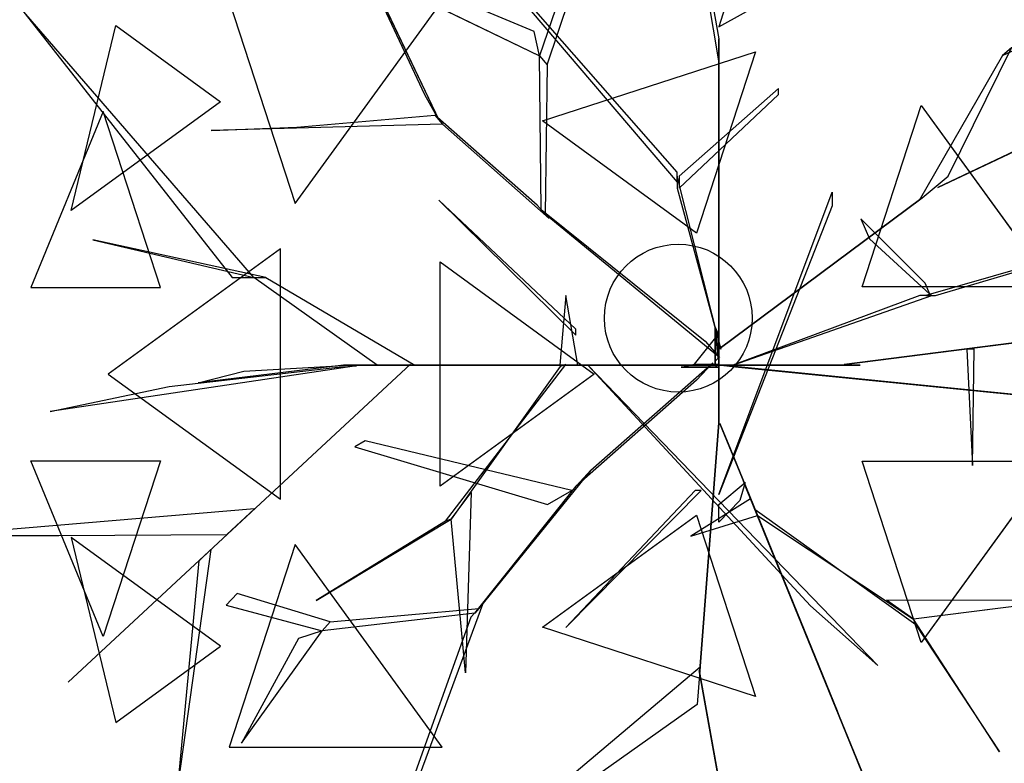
# Model space of a CAD drawing. Extents: x 22936 to 50368, y -4877 to 31080.
# Tile 34 of 256: x 48347 to 48463, y -453 to -365. Entities that reach past the tile are written whole.
import ezdxf

# ---------------------------------------------------------------- set-up
doc = ezdxf.new("R2010")
doc.units = 0
doc.layers.get('0').update_dxf_attribs({"linetype": 'CONTINUOUS'})
for name, color, linetype in [('00_TRACE_ARBRE', 3, 'CONTINUOUS'), ('00_TRACE_RDC', 241, 'CONTINUOUS'), ('08_AMENAGEMENTS_EXTERIEURS', 253, 'CONTINUOUS'), ('09_VEGETATION', 134, 'CONTINUOUS')]:
    doc.layers.add(name, color=color, linetype=linetype)

# ---------------------------------------------------------------- blocks, each defined once
blk = doc.blocks.new('TREE_GEOMETRIC_ROUND')
at = {"color": 7}
for p, q in [((-35.6, 1083.8, 3300.2), (43.9, 648.6, 2772)), ((-664.3, 1074, 5052.5), (-43.9, 347.3, 3886.1)), ((-43.9, 368.2, 3797.1), (-664.3, 1074, 5042)), ((43.9, 602.6, 2829.5), (-35.6, 1071.2, 3326.4)), ((-804.6, 1020.4, 3023), (-546, 478.3, 3253.2)), ((-575, 530.8, 3253.2), (-804.6, 1020.4, 3023)), ((-204.6, 990.2, 4205.1), (-334, 613, 3577.5)), ((-317.6, 594, 3608.8), (-191.1, 969.2, 4205.1)), ((-345.2, 664.2, 3650.7), (-1035.9, 952.1, 3577.5)), ((-1035.9, 952.1, 3577.5), (-334, 613, 3577.5)), ((43.9, 673.7, 2892.3), (432.8, 894.1, 4074.4)), ((504.8, 335.9, 3415.3), (1641.7, 875.3, 3593.2)), ((1641.7, 875.3, 3593.2), (504.8, 335.9, 3357.8)), ((640.5, 613.4, 4105.7), (950.7, 757.4, 4806.6)), ((-987, 728.2, 2682.5), (-848.5, 302, 2392.4)), ((-848.5, 302, 2392.4), (-538.8, 728.2, 2392.4)), ((61.4, 729.6, 2965.5), (43.9, 673.7, 2892.3)), ((-1424.8, 711.3, 4367.3), (-981.2, 146.5, 4126.7)), ((-935.2, 146.5, 4074.4), (-1424.8, 711.3, 4367.3)), ((-1319.9, 287.5, 5031.1), (-1225.9, 676.5, 4958.5)), ((-1225.9, 676.5, 4958.5), (-1005.2, 516.2, 5283)), ((-334, 613, 3577.5), (-345.2, 664.2, 3650.7)), ((43.9, 648.6, 2772), (43.9, 602.6, 2829.5)), ((43.9, 8.4, 1966.5), (43.9, 648.6, 2772)), ((526.6, 359.6, 3415.3), (659.8, 629.4, 4074.4)), ((659.8, 629.4, 4074.4), (640.5, 613.4, 4105.7)), ((-330.3, 289.4, 3300.2), (-334, 613, 3577.5)), ((-334, 613, 3577.5), (-317.6, 594, 3608.8)), ((-327.8, 475.9, 5644.3), (120.7, 621.6, 5644.3)), ((120.7, 621.6, 5644.3), (-3.3, 240.2, 5736.5)), ((43.9, 602.6, 2829.5), (43.9, -41.8, 1966.5)), ((640.5, 613.4, 4105.7), (465.5, 308.8, 3415.3)), ((-317.6, 594, 3608.8), (-322, 279.9, 3326.4)), ((169.5, 544, 4498), (-39.8, 359.9, 3797.1)), ((169.5, 531.4, 4498), (169.5, 544, 4498)), ((-546, 478.3, 3253.2), (-575, 530.8, 3253.2)), ((-39.8, 334.8, 3870.4), (169.5, 531.4, 4498)), ((-1005.2, 516.2, 5283), (-1319.9, 287.5, 5031.1)), ((345.4, 126.8, 5736.5), (469.4, 508.3, 5644.3)), ((469.4, 508.3, 5644.3), (746.6, 126.8, 5644.3)), ((-1252.3, 495.8, 2829.7), (-1404.9, 125.8, 2902.3)), ((-1132, 125.8, 2577.8), (-1252.3, 495.8, 2829.7)), ((-844.8, 462.9, 3300.2), (-554.3, 487.8, 3300.2)), ((-554.3, 487.8, 3300.2), (-537.8, 468.9, 3242.7)), ((-338.5, 298.9, 3315.9), (-554.3, 487.8, 3300.2)), ((-537.8, 468.9, 3242.7), (-1025.3, 456, 3284.6)), ((-1025.3, 456, 3284.6), (-844.8, 462.9, 3300.2)), ((-537.8, 468.9, 3242.7), (-313.8, 270.5, 3242.7)), ((-3.3, 240.2, 5736.5), (-327.8, 475.9, 5644.3)), ((-43.9, 347.3, 3886.1), (-43.9, 368.2, 3797.1)), ((-43.9, 359.9, 3797.1), (-43.9, 334.8, 3870.4)), ((48.1, -4.2, 2364), (-43.9, 359.9, 3797.1)), ((-39.8, 359.9, 3797.1), (-39.8, 334.8, 3870.4)), ((471.9, 314.1, 3415.3), (526.6, 359.6, 3415.3)), ((-43.9, 334.8, 3870.4), (48.1, -4.2, 2510.4)), ((504.8, 335.9, 3357.8), (504.8, 335.9, 3415.3)), ((43.9, -309.6, 4440.5), (282.4, 326.4, 5654)), ((43.9, -4.2, 2510.4), (471.9, 314.1, 3357.8)), ((471.9, 314.1, 3415.3), (43.9, -4.2, 2583.7)), ((282.4, 326.4, 5654), (282.4, 297.1, 5491.8)), ((465.5, 308.8, 3415.3), (471.9, 314.1, 3415.3)), ((471.9, 314.1, 3357.8), (471.9, 314.1, 3415.3)), ((1223.9, 322.2, 5052.5), (479.1, 108.8, 3886.1)), ((500, 108.8, 3797.1), (1223.9, 322.2, 5042)), ((-546.1, 309.6, 5523.2), (-257.3, 25.1, 4895.5)), ((-257.3, 37.7, 5010.6), (-546.1, 309.6, 5523.2)), ((-313.8, 270.5, 3242.7), (-338.5, 298.9, 3315.9)), ((282.4, 297.1, 5491.8), (43.9, -309.6, 4513.7)), ((-322, 279.9, 3326.4), (-330.3, 289.4, 3300.2)), ((-330.3, 289.4, 3300.2), (15, 12.8, 2772)), ((45.1, -22, 2829.5), (-322, 279.9, 3326.4)), ((342.6, 270.2, 4498), (360.8, 227.9, 4498)), ((477.9, 134.4, 3870.4), (342.6, 270.2, 4498)), ((-910.1, 146.5, 4105.7), (-1274.1, 226, 4806.6)), ((-1274.1, 226, 4806.6), (-935.2, 146.5, 4074.4)), ((360.8, 227.9, 4498), (487.8, 111.3, 3797.1)), ((-879.4, 207, 5468.4), (-1242, -56.5, 5178.3)), ((-879.4, -319.9, 5468.4), (-879.4, 207, 5468.4)), ((-543.3, -292.3, 5644.3), (-543.3, 179.3, 5644.3)), ((-543.3, 179.3, 5644.3), (-218.8, -56.5, 5736.5)), ((-981.2, 146.5, 4126.7), (-935.2, 146.5, 4074.4)), ((-935.2, 146.5, 4074.4), (-910.1, 146.5, 4105.7)), ((-675.8, -37.7, 3415.3), (-935.2, 146.5, 4074.4)), ((-910.1, 146.5, 4105.7), (-596.3, -37.7, 3415.3)), ((-1404.9, 125.8, 2902.3), (-1132, 125.8, 2577.8)), ((746.6, 126.8, 5644.3), (345.4, 126.8, 5736.5)), ((487.8, 111.3, 3797.1), (477.9, 134.4, 3870.4)), ((-278.3, 108.8, 5612.1), (-290.8, -37.7, 4456.2)), ((-253.2, -37.7, 4456.2), (-278.3, 108.8, 5612.1)), ((73.2, -37.7, 2364), (491.7, 108.8, 3797.1)), ((466.6, 108.8, 3870.4), (73.2, -37.7, 2510.4)), ((491.7, 108.8, 3797.1), (466.6, 108.8, 3870.4)), ((479.1, 108.8, 3886.1), (500, 108.8, 3797.1)), ((35.6, -29.3), (35.6, 41.8)), ((35.6, 41.8), (35.6, 20.9, 1893.2)), ((35.6, 41.8), (42, 27.1, 2791.2)), ((-257.3, 25.1, 4895.5), (-257.3, 37.7, 5010.6)), ((42, 27.1, 2791.2), (-8.3, -35.6, 2791.2)), ((35.6, 20.9, 1893.2), (35.6, -29.3, 1893.2)), ((35.6, -37.7, 1966.5), (35.6, 20.9, 1893.2)), ((35.6, 20.9, 1893.2), (35.6, -16.7, 2437.2)), ((42, 27.1, 2791.2), (42, -23.1, 2791.2)), ((15, 12.8, 2772), (45.1, -22, 2829.5)), ((43.9, -4.2, 2510.4), (43.9, 16.7, 2039.7)), ((43.9, 16.7, 2039.7), (43.9, -41.8, 1966.5)), ((43.9, -41.8, 1966.5), (43.9, 8.4, 1966.5)), ((747.6, 19.4, 5507.5), (307.6, -36.3, 4586.9)), ((340.8, -32.1, 4498), (747.6, 19.4, 5507.5)), ((35.6, -16.7, 2437.2), (35.6, -37.7, 1966.5)), ((43.9, -62.8, 2437.2), (43.9, -4.2, 2510.4)), ((43.9, -4.2, 2510.4), (43.9, -159, 3007.3)), ((43.9, -4.2, 2583.7), (43.9, -4.2, 2510.4)), ((48.1, -4.2, 2510.4), (48.1, -4.2, 2364)), ((581.4, -3.9, 5214.6), (565.4, -3.9, 5099.5)), ((565.4, -3.9, 5099.5), (578, -248.8, 5549.4)), ((578, -248.8, 5549.4), (581.4, -3.9, 5214.6)), ((-719.1, -39, 4325.4), (-1364, -135.5, 4586.9)), ((-605.7, -35.6, 3415.3), (-1326.3, -704.7, 3593.2)), ((-1326.3, -704.7, 3593.2), (-605.7, -35.6, 3357.8)), ((-746.9, -37.7, 4335.9), (-1052.4, -75.3, 5099.5)), ((-956.1, -50.2, 4937.4), (-734.4, -37.7, 4383)), ((-765, -42.5, 4398.6), (-719.1, -39, 4325.4)), ((-746.9, -37.7, 4335.9), (-232.2, -37.7, 3839)), ((-734.4, -37.7, 4383), (-746.9, -37.7, 4335.9)), ((-207.1, -37.7, 3886.1), (-734.4, -37.7, 4383)), ((-604.6, -37.7, 3415.3), (-675.8, -37.7, 3415.3)), ((-605.7, -35.6, 3357.8), (-605.7, -35.6, 3415.3)), ((-604.6, -37.7, 3357.8), (-604.6, -37.7, 3415.3)), ((-81.6, -37.7, 2934.1), (-604.6, -37.7, 3357.8)), ((-604.6, -37.7, 3415.3), (-81.6, -37.7, 3007.3)), ((-596.3, -37.7, 3415.3), (-604.6, -37.7, 3415.3)), ((-531.7, -365.8, 4848.5), (-278.5, -36.2, 4456.2)), ((-290.3, -40.6, 4571.3), (-519.9, -361.5, 4906)), ((-290.8, -37.7, 4456.2), (-253.2, -37.7, 4456.2)), ((-244.8, -37.7, 3959.3), (-290.8, -37.7, 4456.2)), ((-278.5, -36.2, 4456.2), (-290.3, -40.6, 4571.3)), ((-253.2, -37.7, 4456.2), (-207.1, -37.7, 3886.1)), ((-207.1, -37.7, 3886.1), (-244.8, -37.7, 3959.3)), ((-140.2, -37.7, 3064.9), (-232.2, -37.7, 3839)), ((-232.2, -37.7, 3839), (-207.1, -37.7, 3886.1)), ((-232.2, -37.7, 4440.5), (378.7, -669.5, 5654)), ((236.4, -544, 5491.8), (-232.2, -37.7, 4513.7)), ((-232.2, -37.7, 4513.7), (-232.2, -37.7, 4440.5)), ((-225.6, -258.5, 2358.4), (31.1, -33, 1966.5)), ((-207.1, -37.7, 3886.1), (-81.6, -37.7, 3007.3)), ((-81.6, -37.7, 3007.3), (-140.2, -37.7, 3064.9)), ((-81.6, -37.7, 3007.3), (-81.6, -37.7, 2934.1)), ((73.2, -37.7, 2510.4), (-81.6, -37.7, 3007.3)), ((-81.6, -37.7, 2934.1), (14.6, -37.7, 2437.2)), ((-35.6, -41.8), (-8.3, -35.6, 2791.2)), ((-8.3, -35.6, 2791.2), (42, -35.6, 2791.2)), ((31.1, -33, 1966.5), (-3.2, -69.7, 1966.5)), ((35.6, -37.7, 1966.5), (14.6, -37.7, 2437.2)), ((14.6, -37.7, 2437.2), (73.2, -37.7, 2510.4)), ((35.1, -36.7, 1966.5), (85, -41.7, 1966.5)), ((676.3, -100.8, 2829.5), (35.1, -36.7, 1966.5)), ((42, -23.1, 2791.2), (35.6, -29.3)), ((35.6, -29.3, 1893.2), (35.6, -29.3)), ((42, -35.6, 2791.2), (35.6, -41.8)), ((94.1, -37.7, 2039.7), (35.6, -37.7, 1966.5)), ((73.2, -37.7, 2510.4), (73.2, -37.7, 2364)), ((73.2, -37.7, 2510.4), (94.1, -37.7, 2039.7)), ((85.8, -37.7, 5481.4), (295, -37.7, 4498)), ((85.8, -37.7, 5669.7), (85.8, -37.7, 5481.4)), ((341, -37.7, 4498), (85.8, -37.7, 5669.7)), ((295, -37.7, 4498), (341, -37.7, 4498)), ((307.6, -36.3, 4586.9), (340.8, -32.1, 4498)), ((-1242, -56.5, 5178.3), (-879.4, -319.9, 5468.4)), ((-1113.8, -82.4, 4555.6), (-765, -42.5, 4398.6)), ((-1052.4, -75.3, 5099.5), (-956.1, -50.2, 4937.4)), ((-218.8, -56.5, 5736.5), (-543.3, -292.3, 5644.3)), ((-35.6, -41.8), (-14.6, -41.8, 1893.2)), ((35.6, -41.8), (-35.6, -41.8)), ((-14.6, -41.8, 1893.2), (-35.6, -41.8, 2364)), ((-35.6, -41.8, 2364), (23, -41.8, 2437.2)), ((-14.6, -41.8, 1893.2), (35.6, -41.8, 1893.2)), ((43.9, -41.8, 1966.5), (-14.6, -41.8, 1893.2)), ((23, -41.8, 2437.2), (43.9, -41.8, 1966.5)), ((35.6, -41.8, 1893.2), (35.6, -41.8)), ((43.9, -41.8, 1966.5), (43.9, -62.8, 2437.2)), ((85, -41.7, 1966.5), (722.1, -105.4, 2772)), ((-1364, -135.5, 4586.9), (-1113.8, -82.4, 4555.6)), ((-3.2, -69.7, 1966.5), (-257, -292.1, 2300.8)), ((43.9, -159, 2934.1), (43.9, -62.8, 2437.2)), ((43.9, -159, 2934.1), (3.3, -680.5, 3357.8)), ((3.3, -680.5, 3415.3), (43.9, -159, 3007.3)), ((43.9, -159, 3007.3), (43.9, -159, 2934.1)), ((93.2, -276.5, 3886.1), (45.8, -160.3, 3007.3)), ((45.8, -160.3, 3007.3), (68, -214.5, 3064.9)), ((-700.7, -197, 3117.4), (-722.5, -209.4, 3117.4)), ((-266.1, -301.8, 2421.1), (-700.7, -197, 3117.4)), ((-722.5, -209.4, 3117.4), (-317.1, -330.7, 2494.4)), ((68, -214.5, 3064.9), (102.7, -299.8, 3839)), ((-1404.9, -238.8, 2902.3), (-1132, -238.8, 2577.8)), ((-1252.3, -608.8, 2829.7), (-1404.9, -238.8, 2902.3)), ((-1132, -238.8, 2577.8), (-1252.3, -608.8, 2829.7)), ((345.4, -239.8, 5736.5), (746.6, -239.8, 5644.3)), ((469.4, -621.3, 5644.3), (345.4, -239.8, 5736.5)), ((746.6, -239.8, 5644.3), (469.4, -621.3, 5644.3)), ((-225.6, -258.5, 2358.4), (-461.5, -550, 2855.3)), ((-257, -292.1, 2300.8), (-225.6, -258.5, 2358.4)), ((43.9, -330.6, 4456.2), (99.4, -284.5, 3886.1)), ((99.4, -284.5, 3886.1), (87.5, -322.2, 3959.3)), ((102.7, -299.8, 3839), (93.2, -276.5, 3886.1)), ((93.2, -276.5, 3886.1), (292.4, -764.7, 4383)), ((-519.9, -361.5, 4895.5), (-477.9, -305.9, 4848.5)), ((-477.9, -305.9, 4848.5), (-489.9, -684.9, 5361.1)), ((-470.1, -559.2, 2829.1), (-257, -292.1, 2300.8)), ((-317.1, -330.7, 2494.4), (-266.1, -301.8, 2421.1)), ((-6.3, -301.3, 5010.6), (-278.3, -590, 5523.2)), ((-278.3, -590, 5523.2), (6.3, -301.3, 4895.5)), ((6.3, -301.3, 4895.5), (-6.3, -301.3, 5010.6)), ((43.9, -309.6, 4513.7), (43.9, -309.6, 4440.5)), ((297.1, -776.3, 4335.9), (102.7, -299.8, 3839)), ((110.6, -319.1, 4456.2), (-15.5, -397.7, 5612.1)), ((87.5, -322.2, 3959.3), (43.9, -368.2, 4456.2)), ((43.9, -368.2, 4456.2), (43.9, -330.6, 4456.2)), ((120.1, -342.4, 4456.2), (110.6, -319.1, 4456.2)), ((-933.8, -340.2, 3462.4), (-1596.1, -395.6, 3357.8)), ((-992.1, -394.3, 3488.5), (-933.8, -340.2, 3462.4)), ((120.1, -342.4, 4456.2), (124.8, -354, 4571.3)), ((124.8, -354, 4456.2), (120.1, -342.4, 4456.2)), ((458.2, -584.1, 4848.5), (120.1, -342.4, 4456.2)), ((-804.4, -533.2, 5246), (-519.9, -361.5, 4906)), ((-531.7, -365.8, 4848.5), (-804.4, -533.2, 5246)), ((-519.9, -361.5, 4906), (-531.7, -365.8, 4848.5)), ((-489.9, -684.9, 5361.1), (-519.9, -361.5, 4895.5)), ((-327.8, -588.9, 5644.3), (-3.3, -353.1, 5736.5)), ((-15.5, -397.7, 5612.1), (124.8, -354, 4456.2)), ((-3.3, -353.1, 5736.5), (120.7, -734.6, 5644.3)), ((124.8, -354, 4571.3), (453.5, -572.4, 4906)), ((-1596.1, -395.6, 3357.8), (-1345.6, -396.4, 3431)), ((-1345.6, -396.4, 3431), (-992.1, -394.3, 3488.5)), ((-1005.2, -629.1, 5283), (-1319.9, -400.4, 5031.1)), ((-1319.9, -400.4, 5031.1), (-1225.9, -789.5, 4958.5)), ((-1025.8, -425.7, 3546.1), (-1094.1, -911.7, 4205.1)), ((-1050.3, -449.3, 3561.8), (-1025.8, -425.7, 3546.1)), ((-848.5, -415, 2392.4), (-987, -841.2, 2682.5)), ((-538.8, -841.2, 2392.4), (-848.5, -415, 2392.4)), ((-1094.1, -911.7, 4205.1), (-1050.3, -449.3, 3561.8)), ((-970.7, -518.1, 3734), (-993.6, -542.5, 3734)), ((-774.4, -578.1, 3137.7), (-970.7, -518.1, 3734)), ((396.5, -532.4, 4848.5), (775.7, -531.4, 5361.1)), ((453.5, -572.4, 4895.5), (396.5, -532.4, 4848.5)), ((775.7, -531.4, 5361.1), (453.5, -572.4, 4895.5)), ((-993.6, -542.5, 3734), (-791.6, -596.4, 3106.3)), ((-470.1, -559.2, 2829.1), (-791.6, -596.4, 3106.3)), ((-774.4, -578.1, 3137.7), (-461.5, -550, 2855.3)), ((-603.6, -946.7, 2786.3), (-453, -540.8, 2771.6)), ((-453, -540.8, 2771.6), (-478.7, -568.3, 2844.8)), ((-461.5, -550, 2855.3), (-470.1, -559.2, 2829.1)), ((378.7, -669.5, 5654), (236.4, -544, 5491.8)), ((-791.6, -596.4, 3106.3), (-774.4, -578.1, 3137.7)), ((-478.7, -568.3, 2844.8), (-620.7, -965, 2843.8)), ((634.8, -851, 5246), (453.5, -572.4, 4906)), ((453.5, -572.4, 4906), (458.2, -584.1, 4848.5)), ((-961.2, -832.7, 3238.8), (-791.6, -596.4, 3106.3)), ((-791.6, -596.4, 3106.3), (-841.4, -612.9, 3179.5)), ((120.7, -734.6, 5644.3), (-327.8, -588.9, 5644.3)), ((458.2, -584.1, 4848.5), (634.8, -851, 5246)), ((-841.4, -612.9, 3179.5), (-961.2, -832.7, 3238.8)), ((-1225.9, -789.5, 4958.5), (-1005.2, -629.1, 5283)), ((-373.5, -991.1, 4105.7), (4, -672.1, 3415.3)), ((3.3, -680.5, 3415.3), (-2.2, -751.4, 3415.3)), ((176, -1648.4, 3593.2), (2.2, -680.5, 3357.8)), ((2.2, -680.5, 3357.8), (2.2, -680.5, 3415.3)), ((2.2, -680.5, 3415.3), (176, -1648.4, 3593.2)), ((4, -672.1, 3415.3), (3.3, -680.5, 3415.3)), ((3.3, -680.5, 3357.8), (3.3, -680.5, 3415.3)), ((-2.2, -751.4, 3415.3), (-375.4, -1016.1, 4074.4)), ((292.4, -764.7, 4383), (297.1, -776.3, 4335.9)), ((376.1, -970, 4937.4), (292.4, -764.7, 4383)), ((297.1, -776.3, 4325.4), (543.6, -1380.7, 4586.9)), ((314.5, -818.9, 4398.6), (297.1, -776.3, 4325.4)), ((297.1, -776.3, 4335.9), (412.5, -1059.2, 5099.5)), ((447.2, -1144.4, 4555.6), (314.5, -818.9, 4398.6)), ((-987, -841.2, 2682.5), (-538.8, -841.2, 2392.4))]:
    blk.add_line(p, q, dxfattribs=at)
mesh = blk.add_polyface(dxfattribs=at)
corners = [(-804.6, 1020.4, 3023), (-546, 478.3, 3253.2), (-575, 530.8, 3253.2)]
mesh.append_faces([[corners[k] for k in face] for face in [(0, 1, 2)]], dxfattribs={"color": 7})
mesh = blk.add_polyface(dxfattribs=at)
corners = [(-345.2, 664.2, 3650.7), (-1035.9, 952.1, 3577.5), (-334, 613, 3577.5)]
mesh.append_faces([[corners[k] for k in face] for face in [(0, 1, 2)]], dxfattribs={"color": 7})
mesh = blk.add_polyface(dxfattribs=at)
corners = [(1641.7, 875.3, 3593.2), (504.8, 335.9, 3357.8), (504.8, 335.9, 3415.3)]
mesh.append_faces([[corners[k] for k in face] for face in [(0, 1, 2)]], dxfattribs={"color": 7})
mesh = blk.add_polyface(dxfattribs=at)
corners = [(950.7, 757.4, 4806.6), (659.8, 629.4, 4074.4), (640.5, 613.4, 4105.7)]
mesh.append_faces([[corners[k] for k in face] for face in [(0, 1, 2)]], dxfattribs={"color": 7})
mesh = blk.add_polyface(dxfattribs=at)
corners = [(-538.8, 728.2, 2392.4), (-987, 728.2, 2682.5), (-848.5, 302, 2392.4)]
mesh.append_faces([[corners[k] for k in face] for face in [(0, 1, 2)]], dxfattribs={"color": 7})
mesh = blk.add_polyface(dxfattribs=at)
corners = [(-1424.8, 711.3, 4367.3), (-981.2, 146.5, 4126.7), (-935.2, 146.5, 4074.4)]
mesh.append_faces([[corners[k] for k in face] for face in [(0, 1, 2)]], dxfattribs={"color": 7})
mesh = blk.add_polyface(dxfattribs=at)
corners = [(-1225.9, 676.5, 4958.5), (-1005.2, 516.2, 5283), (-1319.9, 287.5, 5031.1)]
mesh.append_faces([[corners[k] for k in face] for face in [(0, 1, 2)]], dxfattribs={"color": 7})
mesh = blk.add_polyface(dxfattribs=at)
corners = [(43.9, 8.4, 1966.5), (43.9, 602.6, 2829.5), (43.9, -41.8, 1966.5), (43.9, 648.6, 2772)]
mesh.append_faces([[corners[k] for k in face] for face in [(0, 1, 2), (1, 0, 3)]], dxfattribs={"vtx0": -1, "color": 7})
mesh = blk.add_polyface(dxfattribs=at)
corners = [(120.7, 621.6, 5644.3), (-3.3, 240.2, 5736.5), (-327.8, 475.9, 5644.3)]
mesh.append_faces([[corners[k] for k in face] for face in [(0, 1, 2)]], dxfattribs={"color": 7})
mesh = blk.add_polyface(dxfattribs=at)
corners = [(746.6, 126.8, 5644.3), (345.4, 126.8, 5736.5), (469.4, 508.3, 5644.3)]
mesh.append_faces([[corners[k] for k in face] for face in [(0, 1, 2)]], dxfattribs={"color": 7})
mesh = blk.add_polyface(dxfattribs=at)
corners = [(-1252.3, 495.8, 2829.7), (-1404.9, 125.8, 2902.3), (-1132, 125.8, 2577.8)]
mesh.append_faces([[corners[k] for k in face] for face in [(0, 1, 2)]], dxfattribs={"color": 7})
mesh = blk.add_polyface(dxfattribs=at)
corners = [(471.9, 314.1, 3357.8), (43.9, -4.2, 2583.7), (43.9, -4.2, 2510.4), (471.9, 314.1, 3415.3)]
mesh.append_faces([[corners[k] for k in face] for face in [(0, 1, 2), (1, 0, 3)]], dxfattribs={"vtx0": -1, "color": 7})
mesh = blk.add_polyface(dxfattribs=at)
corners = [(-546.1, 309.6, 5523.2), (-257.3, 25.1, 4895.5), (-257.3, 37.7, 5010.6)]
mesh.append_faces([[corners[k] for k in face] for face in [(0, 1, 2)]], dxfattribs={"color": 7})
mesh = blk.add_polyface(dxfattribs=at)
corners = [(-1274.1, 226, 4806.6), (-935.2, 146.5, 4074.4), (-910.1, 146.5, 4105.7)]
mesh.append_faces([[corners[k] for k in face] for face in [(0, 1, 2)]], dxfattribs={"color": 7})
mesh = blk.add_polyface(dxfattribs=at)
corners = [(-879.4, 207, 5468.4), (-1242, -56.5, 5178.3), (-879.4, -319.9, 5468.4)]
mesh.append_faces([[corners[k] for k in face] for face in [(0, 1, 2)]], dxfattribs={"color": 7})
mesh = blk.add_polyface(dxfattribs=at)
corners = [(-218.8, -56.5, 5736.5), (-543.3, -292.3, 5644.3), (-543.3, 179.3, 5644.3)]
mesh.append_faces([[corners[k] for k in face] for face in [(0, 1, 2)]], dxfattribs={"color": 7})
mesh = blk.add_polyface(dxfattribs=at)
corners = [(-278.3, 108.8, 5612.1), (-290.8, -37.7, 4456.2), (-253.2, -37.7, 4456.2)]
mesh.append_faces([[corners[k] for k in face] for face in [(0, 1, 2)]], dxfattribs={"color": 7})
mesh = blk.add_polyface(dxfattribs=at)
corners = [(35.6, 41.8), (35.6, -29.3, 1893.2), (35.6, -29.3), (35.6, 20.9, 1893.2)]
mesh.append_faces([[corners[k] for k in face] for face in [(0, 1, 2), (1, 0, 3)]], dxfattribs={"vtx0": -1, "color": 7})
mesh = blk.add_polyface(dxfattribs=at)
corners = [(35.6, 41.8), (42, -23.1, 2791.2), (35.6, -29.3), (42, 27.1, 2791.2)]
mesh.append_faces([[corners[k] for k in face] for face in [(0, 1, 2), (1, 0, 3)]], dxfattribs={"vtx0": -1, "color": 7})
mesh = blk.add_polyface(dxfattribs=at)
corners = [(35.6, 20.9, 1893.2), (35.6, -16.7, 2437.2), (35.6, -37.7, 1966.5)]
mesh.append_faces([[corners[k] for k in face] for face in [(0, 1, 2)]], dxfattribs={"color": 7})
mesh = blk.add_polyface(dxfattribs=at)
corners = [(43.9, -4.2, 2510.4), (43.9, -41.8, 1966.5), (43.9, -62.8, 2437.2), (43.9, 16.7, 2039.7)]
mesh.append_faces([[corners[k] for k in face] for face in [(0, 1, 2), (1, 0, 3)]], dxfattribs={"vtx0": -1, "color": 7})
mesh = blk.add_polyface(dxfattribs=at)
corners = [(747.6, 19.4, 5507.5), (307.6, -36.3, 4586.9), (340.8, -32.1, 4498)]
mesh.append_faces([[corners[k] for k in face] for face in [(0, 1, 2)]], dxfattribs={"color": 7})
mesh = blk.add_polyface(dxfattribs=at)
corners = [(43.9, -62.8, 2437.2), (43.9, -159, 3007.3), (43.9, -159, 2934.1), (43.9, -4.2, 2510.4)]
mesh.append_faces([[corners[k] for k in face] for face in [(0, 1, 2), (1, 0, 3)]], dxfattribs={"vtx0": -1, "color": 7})
mesh = blk.add_polyface(dxfattribs=at)
corners = [(565.4, -3.9, 5099.5), (578, -248.8, 5549.4), (581.4, -3.9, 5214.6)]
mesh.append_faces([[corners[k] for k in face] for face in [(0, 1, 2)]], dxfattribs={"color": 7})
mesh = blk.add_polyface(dxfattribs=at)
corners = [(-1326.3, -704.7, 3593.2), (-605.7, -35.6, 3357.8), (-605.7, -35.6, 3415.3)]
mesh.append_faces([[corners[k] for k in face] for face in [(0, 1, 2)]], dxfattribs={"color": 7})
mesh = blk.add_polyface(dxfattribs=at)
corners = [(-207.1, -37.7, 3886.1), (-746.9, -37.7, 4335.9), (-232.2, -37.7, 3839), (-734.4, -37.7, 4383)]
mesh.append_faces([[corners[k] for k in face] for face in [(0, 1, 2), (1, 0, 3)]], dxfattribs={"vtx0": -1, "color": 7})
mesh = blk.add_polyface(dxfattribs=at)
corners = [(-604.6, -37.7, 3357.8), (-81.6, -37.7, 3007.3), (-81.6, -37.7, 2934.1), (-604.6, -37.7, 3415.3)]
mesh.append_faces([[corners[k] for k in face] for face in [(0, 1, 2), (1, 0, 3)]], dxfattribs={"vtx0": -1, "color": 7})
mesh = blk.add_polyface(dxfattribs=at)
corners = [(-244.8, -37.7, 3959.3), (-253.2, -37.7, 4456.2), (-207.1, -37.7, 3886.1), (-290.8, -37.7, 4456.2)]
mesh.append_faces([[corners[k] for k in face] for face in [(0, 1, 2), (1, 0, 3)]], dxfattribs={"vtx0": -1, "color": 7})
mesh = blk.add_polyface(dxfattribs=at)
corners = [(-140.2, -37.7, 3064.9), (-207.1, -37.7, 3886.1), (-81.6, -37.7, 3007.3), (-232.2, -37.7, 3839)]
mesh.append_faces([[corners[k] for k in face] for face in [(0, 1, 2), (1, 0, 3)]], dxfattribs={"vtx0": -1, "color": 7})
mesh = blk.add_polyface(dxfattribs=at)
corners = [(73.2, -37.7, 2510.4), (-81.6, -37.7, 2934.1), (14.6, -37.7, 2437.2), (-81.6, -37.7, 3007.3)]
mesh.append_faces([[corners[k] for k in face] for face in [(0, 1, 2), (1, 0, 3)]], dxfattribs={"vtx0": -1, "color": 7})
mesh = blk.add_polyface(dxfattribs=at)
corners = [(14.6, -37.7, 2437.2), (94.1, -37.7, 2039.7), (35.6, -37.7, 1966.5), (73.2, -37.7, 2510.4)]
mesh.append_faces([[corners[k] for k in face] for face in [(0, 1, 2), (1, 0, 3)]], dxfattribs={"vtx0": -1, "color": 7})
mesh = blk.add_polyface(dxfattribs=at)
corners = [(722.1, -105.4, 2772), (35.1, -36.7, 1966.5), (85, -41.7, 1966.5), (676.3, -100.8, 2829.5)]
mesh.append_faces([[corners[k] for k in face] for face in [(0, 1, 2), (1, 0, 3)]], dxfattribs={"vtx0": -1, "color": 7})
mesh = blk.add_polyface(dxfattribs=at)
corners = [(85.8, -37.7, 5669.7), (295, -37.7, 4498), (341, -37.7, 4498), (85.8, -37.7, 5481.4)]
mesh.append_faces([[corners[k] for k in face] for face in [(0, 1, 2), (1, 0, 3)]], dxfattribs={"vtx0": -1, "color": 7})
mesh = blk.add_polyface(dxfattribs=at)
corners = [(-35.6, -41.8, 2364), (43.9, -41.8, 1966.5), (-14.6, -41.8, 1893.2), (23, -41.8, 2437.2)]
mesh.append_faces([[corners[k] for k in face] for face in [(0, 1, 2), (1, 0, 3)]], dxfattribs={"vtx0": -1, "color": 7})
mesh = blk.add_polyface(dxfattribs=at)
corners = [(-14.6, -41.8, 1893.2), (35.6, -41.8), (-35.6, -41.8), (35.6, -41.8, 1893.2)]
mesh.append_faces([[corners[k] for k in face] for face in [(0, 1, 2), (1, 0, 3)]], dxfattribs={"vtx0": -1, "color": 7})
mesh = blk.add_polyface(dxfattribs=at)
corners = [(43.9, -159, 3007.3), (3.3, -680.5, 3357.8), (3.3, -680.5, 3415.3), (43.9, -159, 2934.1)]
mesh.append_faces([[corners[k] for k in face] for face in [(0, 1, 2), (1, 0, 3)]], dxfattribs={"vtx0": -1, "color": 7})
mesh = blk.add_polyface(dxfattribs=at)
corners = [(93.2, -276.5, 3886.1), (68, -214.5, 3064.9), (102.7, -299.8, 3839), (45.8, -160.3, 3007.3)]
mesh.append_faces([[corners[k] for k in face] for face in [(0, 1, 2), (1, 0, 3)]], dxfattribs={"vtx0": -1, "color": 7})
mesh = blk.add_polyface(dxfattribs=at)
corners = [(-1132, -238.8, 2577.8), (-1252.3, -608.8, 2829.7), (-1404.9, -238.8, 2902.3)]
mesh.append_faces([[corners[k] for k in face] for face in [(0, 1, 2)]], dxfattribs={"color": 7})
mesh = blk.add_polyface(dxfattribs=at)
corners = [(746.6, -239.8, 5644.3), (469.4, -621.3, 5644.3), (345.4, -239.8, 5736.5)]
mesh.append_faces([[corners[k] for k in face] for face in [(0, 1, 2)]], dxfattribs={"color": 7})
mesh = blk.add_polyface(dxfattribs=at)
corners = [(102.7, -299.8, 3839), (292.4, -764.7, 4383), (297.1, -776.3, 4335.9), (93.2, -276.5, 3886.1)]
mesh.append_faces([[corners[k] for k in face] for face in [(0, 1, 2), (1, 0, 3)]], dxfattribs={"vtx0": -1, "color": 7})
mesh = blk.add_polyface(dxfattribs=at)
corners = [(-489.9, -684.9, 5361.1), (-519.9, -361.5, 4895.5), (-477.9, -305.9, 4848.5)]
mesh.append_faces([[corners[k] for k in face] for face in [(0, 1, 2)]], dxfattribs={"color": 7})
mesh = blk.add_polyface(dxfattribs=at)
corners = [(-6.3, -301.3, 5010.6), (-278.3, -590, 5523.2), (6.3, -301.3, 4895.5)]
mesh.append_faces([[corners[k] for k in face] for face in [(0, 1, 2)]], dxfattribs={"color": 7})
mesh = blk.add_polyface(dxfattribs=at)
corners = [(124.8, -354, 4456.2), (110.6, -319.1, 4456.2), (-15.5, -397.7, 5612.1), (120.1, -342.4, 4456.2)]
mesh.append_faces([[corners[k] for k in face] for face in [(0, 1, 2), (1, 0, 3)]], dxfattribs={"vtx0": -1, "color": 7})
mesh = blk.add_polyface(dxfattribs=at)
corners = [(-804.4, -533.2, 5246), (-519.9, -361.5, 4906), (-531.7, -365.8, 4848.5)]
mesh.append_faces([[corners[k] for k in face] for face in [(0, 1, 2)]], dxfattribs={"color": 7})
mesh = blk.add_polyface(dxfattribs=at)
corners = [(120.7, -734.6, 5644.3), (-327.8, -588.9, 5644.3), (-3.3, -353.1, 5736.5)]
mesh.append_faces([[corners[k] for k in face] for face in [(0, 1, 2)]], dxfattribs={"color": 7})
mesh = blk.add_polyface(dxfattribs=at)
corners = [(-1319.9, -400.4, 5031.1), (-1225.9, -789.5, 4958.5), (-1005.2, -629.1, 5283)]
mesh.append_faces([[corners[k] for k in face] for face in [(0, 1, 2)]], dxfattribs={"color": 7})
mesh = blk.add_polyface(dxfattribs=at)
corners = [(-1094.1, -911.7, 4205.1), (-1050.3, -449.3, 3561.8), (-1025.8, -425.7, 3546.1)]
mesh.append_faces([[corners[k] for k in face] for face in [(0, 1, 2)]], dxfattribs={"color": 7})
mesh = blk.add_polyface(dxfattribs=at)
corners = [(-538.8, -841.2, 2392.4), (-848.5, -415, 2392.4), (-987, -841.2, 2682.5)]
mesh.append_faces([[corners[k] for k in face] for face in [(0, 1, 2)]], dxfattribs={"color": 7})
mesh = blk.add_polyface(dxfattribs=at)
corners = [(775.7, -531.4, 5361.1), (453.5, -572.4, 4895.5), (396.5, -532.4, 4848.5)]
mesh.append_faces([[corners[k] for k in face] for face in [(0, 1, 2)]], dxfattribs={"color": 7})
mesh = blk.add_polyface(dxfattribs=at)
corners = [(453.5, -572.4, 4906), (458.2, -584.1, 4848.5), (634.8, -851, 5246)]
mesh.append_faces([[corners[k] for k in face] for face in [(0, 1, 2)]], dxfattribs={"color": 7})
mesh = blk.add_polyface(dxfattribs=at)
corners = [(-791.6, -596.4, 3106.3), (-841.4, -612.9, 3179.5), (-961.2, -832.7, 3238.8)]
mesh.append_faces([[corners[k] for k in face] for face in [(0, 1, 2)]], dxfattribs={"color": 7})
mesh = blk.add_polyface(dxfattribs=at)
corners = [(2.2, -680.5, 3415.3), (176, -1648.4, 3593.2), (2.2, -680.5, 3357.8)]
mesh.append_faces([[corners[k] for k in face] for face in [(0, 1, 2)]], dxfattribs={"color": 7})
mesh = blk.add_polyface(dxfattribs=at)
corners = [(376.1, -970, 4937.4), (297.1, -776.3, 4335.9), (412.5, -1059.2, 5099.5), (292.4, -764.7, 4383)]
mesh.append_faces([[corners[k] for k in face] for face in [(0, 1, 2), (1, 0, 3)]], dxfattribs={"vtx0": -1, "color": 7})
mesh = blk.add_polyface(dxfattribs=at)
corners = [(447.2, -1144.4, 4555.6), (297.1, -776.3, 4325.4), (543.6, -1380.7, 4586.9), (314.5, -818.9, 4398.6)]
mesh.append_faces([[corners[k] for k in face] for face in [(0, 1, 2), (1, 0, 3)]], dxfattribs={"vtx0": -1, "color": 7})
blk = doc.blocks.new('ARBRE_SIMPLE')
for radius in [250, 17.5]:
    blk.add_circle((0, 0), radius)
blk = doc.blocks.new('GROUPER_1')
at = {"layer": '00_TRACE_ARBRE', "xscale": 0.5, "yscale": 0.5, "zscale": 0.5, "rotation": 10.53798942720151}
blk.add_blockref('ARBRE_SIMPLE', (6810.73, 210.8), dxfattribs=at)
blk = doc.blocks.new('GROUPER_2')
at = {"layer": '00_TRACE_RDC'}
blk.add_blockref('GROUPER_1', (12098.99, 4265.72), dxfattribs=at)
blk = doc.blocks.new('GROUPER_17')
at = {"layer": '08_AMENAGEMENTS_EXTERIEURS'}
mesh = blk.add_polyface(dxfattribs=at)
corners = [(16.45, 1860.4), (0, 1328), (0, 1844.55), (1795, 1328), (33.02, 1876.27), (49.71, 1892.12), (66.55, 1907.89), (83.55, 1923.55), (100.74, 1939.04), (118.11, 1954.33), (135.7, 1969.37), (153.53, 1984.11), (171.6, 1998.5), (189.93, 2012.5), (208.55, 2026.07), (227.46, 2039.16), (246.69, 2051.72), (266.25, 2063.72), (286.11, 2075.18), (306.26, 2086.08), (326.69, 2096.46), (347.37, 2106.3), (368.28, 2115.64), (389.4, 2124.46), (410.72, 2132.79), (432.21, 2140.64), (453.87, 2148), (475.66, 2154.9), (497.57, 2161.34), (519.59, 2167.33), (541.68, 2172.89), (563.84, 2178.01), (586.04, 2182.71), (608.27, 2187), (630.51, 2190.89), (652.73, 2194.39), (674.92, 2197.5), (697.06, 2200.25), (719.14, 2202.62), (741.15, 2204.62), (763.1, 2206.23), (785, 2207.43), (806.84, 2208.22), (828.63, 2208.57), (850.38, 2208.48), (872.08, 2207.93), (893.75, 2206.9), (915.39, 2205.39), (936.99, 2203.38), (958.57, 2200.86), (980.13, 2197.81), (1001.67, 2194.22), (1023.19, 2190.07), (1044.71, 2185.36), (1066.22, 2180.06), (1087.73, 2174.17), (1109.23, 2167.67), (1130.75, 2160.55), (1152.27, 2152.79), (1173.81, 2144.38), (1195.36, 2135.31), (1216.93, 2125.59), (1238.5, 2115.38), (1260.06, 2104.88), (1281.58, 2094.27), (1303.04, 2083.75), (1324.43, 2073.52), (1345.72, 2063.77), (1366.89, 2054.69), (1387.93, 2046.48), (1408.82, 2039.32), (1429.54, 2033.42), (1450.06, 2028.98), (1470.36, 2026.17), (1490.44, 2025.2), (1510.26, 2026.26), (1529.82, 2029.54), (1549.07, 2035.18), (1567.96, 2043.07), (1586.43, 2053.03), (1604.39, 2064.91), (1621.79, 2078.53), (1638.55, 2093.74), (1654.6, 2110.37), (1669.89, 2128.24), (1684.32, 2147.2), (1697.85, 2167.08), (1710.39, 2187.71), (1721.89, 2208.92), (1732.26, 2230.56), (1741.45, 2252.45), (1749.38, 2274.43), (1756.03, 2296.38), (1761.5, 2318.27), (1765.9, 2340.13), (1769.36, 2361.94), (1771.99, 2383.72), (1773.91, 2405.46), (1775.24, 2427.19), (1776.09, 2448.89), (1776.59, 2470.58), (1776.85, 2492.26), (1777, 2513.93), (2395.68, 2513.93), (1845, 75), (1845, 0), (1332.44, 6187.9), (953.84, 4324.79), (744.56, 6114.92), (1503.53, 4690.87), (1872.82, 4324.79), (2843.74, 4811.2), (2680.87, 4187.05), (193.79, -1456.02), (188.09, -1836.1), (174.84, -1645.82), (233.16, -2021.44), (244.41, -1272.11), (308.78, -2196.56), (325.25, -1099.34), (412.78, -2356.46), (434, -942.64), (3662.14, -2801.42), (567.57, -806.46), (722.14, -694.7), (893.31, -610.54), (1076.21, -556.38), (1155.38, -537.12), (1232.99, -512.33), (1308.66, -482.14), (1382.02, -446.69), (1452.7, -406.15), (1520.35, -360.74), (1584.63, -310.68), (1645.22, -256.21), (1701.82, -197.6), (1754.16, -135.16), (1801.96, -69.18), (1795, 75)]
mesh.append_faces([[corners[k] for k in face] for face in [(0, 1, 2), (106, 107, 108), (113, 114, 115)]], dxfattribs={"vtx0": -1})
mesh.append_faces([[corners[k] for k in face] for face in [(1, 0, 3), (104, 103, 105), (107, 109, 110), (110, 111, 112), (114, 113, 116), (116, 117, 118), (118, 119, 120), (120, 121, 122), (122, 112, 111)]], dxfattribs={"vtx0": -1, "vtx1": -1})
mesh.append_faces([[corners[k] for k in face] for face in [(3, 103, 104), (122, 105, 103)]], dxfattribs={"vtx0": -1, "vtx1": -1, "vtx2": -1})
mesh.append_faces([[corners[k] for k in face] for face in [(3, 0, 4), (3, 4, 5), (3, 5, 6), (3, 6, 7), (3, 7, 8), (3, 8, 9), (3, 9, 10), (3, 10, 11), (3, 11, 12), (3, 12, 13), (3, 13, 14), (3, 14, 15), (3, 15, 16), (3, 16, 17), (3, 17, 18), (3, 18, 19), (3, 19, 20), (3, 20, 21), (3, 21, 22), (3, 22, 23), (3, 23, 24), (3, 24, 25), (3, 25, 26), (3, 26, 27), (3, 27, 28), (3, 28, 29), (3, 29, 30), (3, 30, 31), (3, 31, 32), (3, 32, 33), (3, 33, 34), (3, 34, 35), (3, 35, 36), (3, 36, 37), (3, 37, 38), (3, 38, 39), (3, 39, 40), (3, 40, 41), (3, 41, 42), (3, 42, 43), (3, 43, 44), (3, 44, 45), (3, 45, 46), (3, 46, 47), (3, 47, 48), (3, 48, 49), (3, 49, 50), (3, 50, 51), (3, 51, 52), (3, 52, 53), (3, 53, 54), (3, 54, 55), (3, 55, 56), (3, 56, 57), (3, 57, 58), (3, 58, 59), (3, 59, 60), (3, 60, 61), (3, 61, 62), (3, 62, 63), (3, 63, 64), (3, 64, 65), (3, 65, 66), (3, 66, 67), (3, 67, 68), (3, 68, 69), (3, 69, 70), (3, 70, 71), (3, 71, 72), (3, 72, 73), (3, 73, 74), (3, 74, 75), (3, 75, 76), (3, 76, 77), (3, 77, 78), (3, 78, 79), (3, 79, 80), (3, 80, 81), (3, 81, 82), (3, 82, 83), (3, 83, 84), (3, 84, 85), (3, 85, 86), (3, 86, 87), (3, 87, 88), (3, 88, 89), (3, 89, 90), (3, 90, 91), (3, 91, 92), (3, 92, 93), (3, 93, 94), (3, 94, 95), (3, 95, 96), (3, 96, 97), (3, 97, 98), (3, 98, 99), (3, 99, 100), (3, 100, 101), (3, 101, 102), (3, 102, 103), (107, 106, 109), (110, 109, 111), (116, 113, 117), (118, 117, 119), (120, 119, 121), (122, 121, 123), (122, 123, 124), (122, 124, 125), (122, 125, 126), (122, 126, 127), (122, 127, 128), (122, 128, 129), (122, 129, 130), (122, 130, 131), (122, 131, 132), (122, 132, 133), (122, 133, 134), (122, 134, 135), (122, 135, 136), (122, 136, 137), (122, 137, 105), (122, 103, 112)]], dxfattribs={"vtx0": -1, "vtx2": -1})
mesh.append_faces([[corners[k] for k in face] for face in [(104, 138, 3)]], dxfattribs={"vtx2": -1})
mesh = blk.add_polyface(dxfattribs=at)
corners = [(1845, 0), (-3553.28, -95.86), (-3553.28, 0), (-3532.78, -1816.16), (722.14, -694.7), (567.57, -806.46), (434, -942.64), (325.25, -1099.34), (244.41, -1272.11), (193.79, -1456.02), (174.84, -1645.82), (893.31, -610.54), (1076.21, -556.38), (1155.38, -537.12), (1232.99, -512.33), (1308.66, -482.14), (1382.02, -446.69), (1452.7, -406.15), (1520.35, -360.74), (1584.63, -310.68), (1645.22, -256.21), (1701.82, -197.6), (1754.16, -135.16), (1801.96, -69.18), (308.78, -2196.56), (412.78, -2356.46), (233.16, -2021.44), (188.09, -1836.1)]
mesh.append_faces([[corners[k] for k in face] for face in [(0, 1, 2), (22, 0, 23), (3, 24, 25)]], dxfattribs={"vtx0": -1})
mesh.append_faces([[corners[k] for k in face] for face in [(1, 0, 3), (4, 0, 11), (11, 0, 12), (12, 0, 13), (13, 0, 14), (14, 0, 15), (15, 0, 16), (16, 0, 17), (17, 0, 18), (18, 0, 19), (19, 0, 20), (20, 0, 21), (21, 0, 22), (24, 3, 26), (26, 3, 27), (27, 3, 10)]], dxfattribs={"vtx0": -1, "vtx1": -1})
mesh.append_faces([[corners[k] for k in face] for face in [(3, 0, 4)]], dxfattribs={"vtx0": -1, "vtx1": -1, "vtx2": -1})
mesh.append_faces([[corners[k] for k in face] for face in [(3, 4, 5), (3, 5, 6), (3, 6, 7), (3, 7, 8), (3, 8, 9), (3, 9, 10)]], dxfattribs={"vtx0": -1, "vtx2": -1})

msp = doc.modelspace()

# ---------------------------------------------------------------- block references
at = {"layer": '00_TRACE_RDC'}
msp.add_blockref('GROUPER_2', (29515.15, -4876.93), dxfattribs=at)
at = {"layer": '08_AMENAGEMENTS_EXTERIEURS', "color": 54}
msp.add_blockref('GROUPER_17', (46706.19, 1619.93), dxfattribs=at)
at = {"layer": '09_VEGETATION', "xscale": 0.05625, "yscale": 0.05625, "zscale": 0.05625}
msp.add_blockref('TREE_GEOMETRIC_ROUND', (48427.22, -403.85), dxfattribs=at)

doc.saveas('drawing.dxf')
